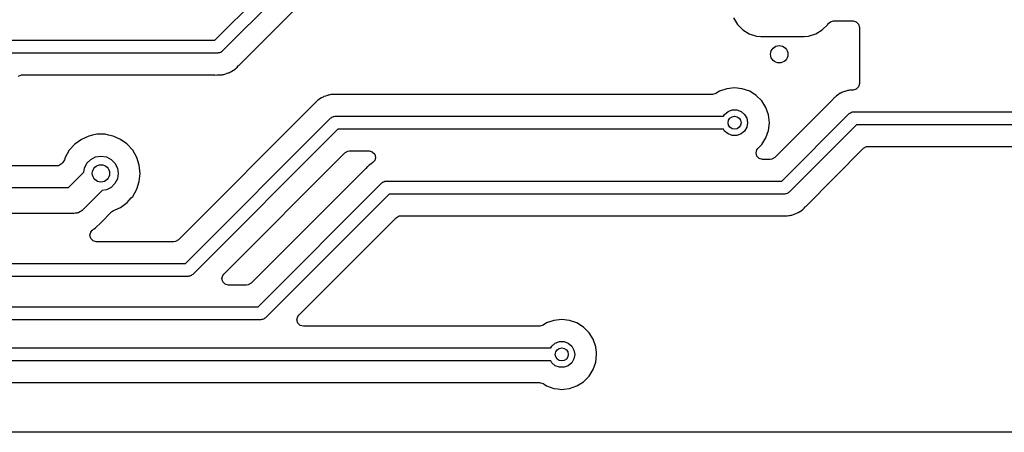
# Model space of a CAD drawing. Extents: x 44 to 146, y -87 to -25.
# Tile 13 of 20: x 106 to 129, y -87 to -77. Entities that reach past the tile are written whole.
import ezdxf

# ---------------------------------------------------------------- set-up
doc = ezdxf.new("R2010")
doc.units = 0
doc.layers.add('BLACK', color=7, linetype='CONTINUOUS')

msp = doc.modelspace()

# ---------------------------------------------------------------- linework, layer by layer
at = {"layer": 'BLACK', "linetype": 'CONTINUOUS'}
for p, q in [((110.837868, -77.7), (112.697934, -75.839934)), ((112.866132, -76.096), (111.006066, -77.956066)), ((111.386619, -78.283325), (113.029805, -76.640141)), ((122.817186, -77.186334), (122.909288, -77.335656)), ((122.909288, -77.335656), (123.033344, -77.459712)), ((124.870656, -77.459712), (124.994712, -77.335656)), ((124.994712, -77.335656), (125.000805, -77.325778)), ((125.000805, -77.325778), (125.056906, -77.27285)), ((125.056906, -77.27285), (125.127621, -77.255)), ((125.127621, -77.255), (125.581, -77.255)), ((125.581, -77.255), (125.6555, -77.274962)), ((125.6555, -77.274962), (125.710038, -77.3295)), ((125.710038, -77.3295), (125.73, -77.404)), ((123.033344, -77.459712), (123.182666, -77.551814)), ((123.182666, -77.551814), (123.349203, -77.606999)), ((124.554797, -77.606999), (124.721334, -77.551814)), ((124.721334, -77.551814), (124.870656, -77.459712)), ((125.73, -77.404), (125.73, -78.7005)), ((106.066975, -77.7), (110.837868, -77.7)), ((123.349203, -77.606999), (123.451991, -77.6175)), ((123.451991, -77.6175), (124.452008, -77.617499)), ((124.452008, -77.617499), (124.554797, -77.606999)), ((110.9, -78), (106.066975, -78)), ((110.919075, -77.994889), (110.9, -78)), ((110.938823, -77.994889), (110.919075, -77.994889)), ((110.955925, -77.985015), (110.938823, -77.994889)), ((110.975, -77.979904), (110.955925, -77.985015)), ((110.988964, -77.965939), (110.975, -77.979904)), ((111.006066, -77.956066), (110.988964, -77.965939)), ((111.04394, -78.487485), (111.063058, -78.485071)), ((111.063058, -78.485071), (111.104417, -78.468694)), ((111.104417, -78.468694), (111.117687, -78.464152)), ((111.117687, -78.464152), (111.145097, -78.456188)), ((111.145097, -78.456188), (111.160392, -78.451746)), ((111.160392, -78.451746), (111.160393, -78.451745)), ((111.160393, -78.451745), (111.160398, -78.451744)), ((111.160398, -78.451744), (111.176975, -78.441939)), ((111.176975, -78.441939), (111.197966, -78.431656)), ((111.197966, -78.431656), (111.215871, -78.424568)), ((111.215871, -78.424568), (111.251862, -78.398418)), ((111.251862, -78.398418), (111.263553, -78.390738)), ((111.263553, -78.390738), (111.301865, -78.368081)), ((111.301865, -78.368081), (111.315484, -78.35446)), ((111.315484, -78.35446), (111.333256, -78.339282)), ((111.333256, -78.339282), (111.348837, -78.327963)), ((111.348837, -78.327963), (111.377191, -78.293687)), ((111.377191, -78.293687), (111.386619, -78.283325)), ((106.29752, -78.528955), (106.369523, -78.501316)), ((106.369523, -78.501316), (106.385098, -78.5005)), ((106.385098, -78.5005), (110.811734, -78.5005)), ((110.811734, -78.5005), (110.828912, -78.502396)), ((110.828912, -78.502396), (110.828961, -78.501878)), ((110.828961, -78.501878), (110.838295, -78.502759)), ((110.838295, -78.502759), (110.838296, -78.50276)), ((110.838296, -78.50276), (110.838296, -78.502759)), ((110.838296, -78.502759), (110.838297, -78.50276)), ((110.838297, -78.50276), (110.88424, -78.501316)), ((110.88424, -78.501316), (110.907849, -78.500573)), ((110.907849, -78.500573), (110.91253, -78.5005)), ((110.91253, -78.5005), (110.940921, -78.5005)), ((110.940921, -78.5005), (110.940925, -78.5005)), ((110.940925, -78.5005), (110.944128, -78.500095)), ((110.944128, -78.500095), (110.958122, -78.498994)), ((110.958122, -78.498994), (110.993773, -78.497873)), ((110.993773, -78.497873), (111.002569, -78.497597)), ((111.002569, -78.497597), (111.021063, -78.492223)), ((111.021063, -78.492223), (111.04394, -78.487485)), ((125.73, -78.7005), (125.710038, -78.775)), ((122.409802, -78.930262), (122.3361, -78.952996)), ((122.493277, -78.877811), (122.409802, -78.930262)), ((122.663547, -78.818231), (122.493277, -78.877811)), ((122.842799, -78.798035), (122.663547, -78.818231)), ((122.842801, -78.798035), (122.842799, -78.798035)), ((123.022053, -78.818231), (122.842801, -78.798035)), ((123.022054, -78.818231), (123.022053, -78.818231)), ((123.022055, -78.818232), (123.022054, -78.818231)), ((123.192322, -78.877811), (123.022055, -78.818232)), ((123.345062, -78.973784), (123.192322, -78.877811)), ((125.284123, -78.925435), (125.248151, -78.95157)), ((125.284133, -78.92543), (125.284123, -78.925435)), ((125.30203, -78.918344), (125.284133, -78.92543)), ((125.323021, -78.90806), (125.30203, -78.918344)), ((125.339599, -78.898256), (125.323021, -78.90806)), ((125.382315, -78.885845), (125.339599, -78.898256)), ((125.395588, -78.881301), (125.382315, -78.885845)), ((125.436943, -78.864928), (125.395588, -78.881301)), ((125.436948, -78.864927), (125.436943, -78.864928)), ((125.456047, -78.862514), (125.436948, -78.864927)), ((125.478928, -78.857776), (125.456047, -78.862514)), ((125.497428, -78.852402), (125.478928, -78.857776)), ((125.497434, -78.852401), (125.497428, -78.852402)), ((125.541887, -78.851004), (125.497434, -78.852401)), ((125.555855, -78.849906), (125.541887, -78.851004)), ((125.559063, -78.849501), (125.555855, -78.849906)), ((125.559069, -78.8495), (125.559063, -78.849501)), ((125.559075, -78.8495), (125.559069, -78.8495)), ((125.581, -78.8495), (125.559075, -78.8495)), ((125.6555, -78.829538), (125.581, -78.8495)), ((125.710038, -78.775), (125.6555, -78.829538)), ((113.137013, -79.159905), (113.127568, -79.170284)), ((113.165363, -79.125637), (113.137013, -79.159905)), ((113.180944, -79.114316), (113.165363, -79.125637)), ((113.198711, -79.099141), (113.180944, -79.114316)), ((113.212332, -79.085521), (113.198711, -79.099141)), ((113.212337, -79.085517), (113.212332, -79.085521)), ((113.250621, -79.062874), (113.212337, -79.085517)), ((113.262342, -79.055175), (113.250621, -79.062874)), ((113.29833, -79.02903), (113.262342, -79.055175)), ((113.316235, -79.021941), (113.29833, -79.02903)), ((113.337225, -79.011658), (113.316235, -79.021941)), ((113.353798, -79.001857), (113.337225, -79.011658)), ((113.396508, -78.989448), (113.353798, -79.001857)), ((113.409784, -78.984903), (113.396508, -78.989448)), ((113.451142, -78.968528), (113.409784, -78.984903)), ((113.451147, -78.968527), (113.451142, -78.968528)), ((113.470254, -78.966113), (113.451147, -78.968527)), ((113.493138, -78.961374), (113.470254, -78.966113)), ((113.511626, -78.956003), (113.493138, -78.961374)), ((113.511632, -78.956002), (113.511626, -78.956003)), ((113.556077, -78.954605), (113.511632, -78.956002)), ((113.570045, -78.953507), (113.556077, -78.954605)), ((113.573262, -78.953101), (113.570045, -78.953507)), ((113.573271, -78.9531), (113.573262, -78.953101)), ((113.573275, -78.9531), (113.573271, -78.9531)), ((113.60167, -78.9531), (113.573275, -78.9531)), ((113.60635, -78.953026), (113.60167, -78.9531)), ((113.607411, -78.952992), (113.60635, -78.953026)), ((113.675902, -78.950839), (113.607411, -78.952992)), ((113.685239, -78.951722), (113.675902, -78.950839)), ((113.685287, -78.951203), (113.685239, -78.951722)), ((113.702466, -78.9531), (113.685287, -78.951203)), ((122.330529, -78.9531), (113.702466, -78.9531)), ((122.3361, -78.952996), (122.330529, -78.9531)), ((123.472616, -79.101338), (123.345062, -78.973784)), ((123.568589, -79.254078), (123.472616, -79.101338)), ((125.113368, -79.066684), (123.774195, -80.405859)), ((125.122813, -79.056305), (125.113368, -79.066684)), ((125.151163, -79.022037), (125.122813, -79.056305)), ((125.166744, -79.010716), (125.151163, -79.022037)), ((125.184511, -78.995541), (125.166744, -79.010716)), ((125.198133, -78.98192), (125.184511, -78.995541)), ((125.236423, -78.959275), (125.198133, -78.98192)), ((125.248151, -78.95157), (125.236423, -78.959275)), ((113.127568, -79.170284), (109.991995, -82.305859)), ((122.612987, -79.410764), (122.6928, -79.343792)), ((122.6928, -79.343792), (122.790706, -79.308158)), ((122.790706, -79.308158), (122.894894, -79.308158)), ((122.894894, -79.308158), (122.9928, -79.343792)), ((122.9928, -79.343792), (123.072613, -79.410764)), ((123.628168, -79.424345), (123.568589, -79.254078)), ((123.937868, -80.95), (125.493934, -79.393934)), ((125.493934, -79.393934), (125.511035, -79.38406)), ((125.511035, -79.38406), (125.525, -79.370096)), ((125.525, -79.370096), (125.544074, -79.364984)), ((125.544074, -79.364984), (125.561177, -79.355111)), ((125.561177, -79.355111), (125.580925, -79.355111)), ((125.580925, -79.355111), (125.6, -79.35)), ((125.6, -79.35), (136.998268, -79.35)), ((110.155668, -82.85), (113.508134, -79.497534)), ((113.508134, -79.497534), (113.525235, -79.48766)), ((113.525235, -79.48766), (113.5392, -79.473696)), ((113.5392, -79.473696), (113.558274, -79.468584)), ((113.558274, -79.468584), (113.575377, -79.458711)), ((113.575377, -79.458711), (113.595125, -79.458711)), ((113.595125, -79.458711), (113.6142, -79.4536)), ((113.6142, -79.4536), (122.588255, -79.4536)), ((122.588255, -79.4536), (122.612987, -79.410764)), ((123.072613, -79.410764), (123.124708, -79.500994)), ((123.124708, -79.500994), (123.1428, -79.6036)), ((123.1428, -79.6036), (123.124708, -79.706206)), ((123.648365, -79.6036), (123.628168, -79.424345)), ((123.628168, -79.782855), (123.648365, -79.6036)), ((113.676332, -79.7536), (110.323866, -83.106066)), ((122.588255, -79.7536), (113.676332, -79.7536)), ((122.612987, -79.796436), (122.588255, -79.7536)), ((122.6928, -79.863408), (122.612987, -79.796436)), ((123.072613, -79.796436), (122.9928, -79.863408)), ((123.124708, -79.706206), (123.072613, -79.796436)), ((123.568589, -79.953122), (123.628168, -79.782855)), ((125.662132, -79.65), (124.106066, -81.206066)), ((137.0604, -79.65), (125.662132, -79.65)), ((107.751272, -79.987847), (107.598127, -80.099113)), ((107.924194, -79.910857), (107.751272, -79.987847)), ((107.924195, -79.910856), (107.924194, -79.910857)), ((107.924197, -79.910856), (107.924195, -79.910856)), ((108.009392, -79.892747), (107.924197, -79.910856)), ((108.109352, -79.8715), (108.009392, -79.892747)), ((108.109354, -79.8715), (108.109352, -79.8715)), ((108.298646, -79.8715), (108.109354, -79.8715)), ((108.298648, -79.8715), (108.298646, -79.8715)), ((108.37736, -79.888231), (108.298648, -79.8715)), ((108.483803, -79.910856), (108.37736, -79.888231)), ((108.483805, -79.910857), (108.483803, -79.910856)), ((108.656727, -79.987847), (108.483805, -79.910857)), ((108.656729, -79.987848), (108.656727, -79.987847)), ((108.65673, -79.987849), (108.656729, -79.987848)), ((108.800007, -80.091946), (108.65673, -79.987849)), ((122.790706, -79.899042), (122.6928, -79.863408)), ((122.894894, -79.899042), (122.790706, -79.899042)), ((122.9928, -79.863408), (122.894894, -79.899042)), ((123.472616, -80.105862), (123.568589, -79.953122)), ((107.471469, -80.23978), (107.376822, -80.403713)), ((107.598127, -80.099113), (107.471469, -80.23978)), ((108.809872, -80.099113), (108.800007, -80.091946)), ((108.93653, -80.239779), (108.809872, -80.099113)), ((108.936532, -80.239783), (108.93653, -80.239779)), ((108.936533, -80.239784), (108.936532, -80.239783)), ((109.031179, -80.403716), (108.936533, -80.239784)), ((111.042605, -83.095141), (113.840005, -80.297741)), ((113.840005, -80.297741), (113.9068, -80.259177)), ((113.9068, -80.259177), (113.945364, -80.2541)), ((113.945364, -80.2541), (114.399011, -80.2541)), ((114.399011, -80.2541), (114.473511, -80.274062)), ((114.473511, -80.274062), (114.528049, -80.3286)), ((123.339696, -80.3005), (123.359658, -80.226)), ((123.359658, -80.375), (123.339696, -80.3005)), ((123.359658, -80.226), (123.383337, -80.195141)), ((123.383337, -80.195141), (123.472615, -80.105863)), ((123.472615, -80.105863), (123.472616, -80.105862)), ((124.486619, -81.533325), (125.825805, -80.194141)), ((125.825805, -80.194141), (125.8926, -80.155577)), ((125.8926, -80.155577), (125.931164, -80.1505)), ((125.931164, -80.1505), (136.972134, -80.1505)), ((107.32102, -80.5229), (107.288063, -80.555857)), ((107.357366, -80.46359), (107.32102, -80.5229)), ((107.376821, -80.403715), (107.357366, -80.46359)), ((107.376822, -80.403713), (107.376821, -80.403715)), ((107.880393, -80.536886), (107.968886, -80.448393)), ((107.968886, -80.448393), (108.080393, -80.391577)), ((108.080393, -80.391577), (108.204, -80.372)), ((108.204, -80.372), (108.327607, -80.391577)), ((108.327607, -80.391577), (108.439114, -80.448393)), ((108.439114, -80.448393), (108.527607, -80.536886)), ((109.089674, -80.583744), (109.031179, -80.403716)), ((114.486586, -80.523647), (114.448147, -80.551572)), ((114.528049, -80.4776), (114.486586, -80.523647)), ((114.528049, -80.3286), (114.548011, -80.4031)), ((114.548011, -80.4031), (114.528049, -80.4776)), ((123.414196, -80.429538), (123.359658, -80.375)), ((123.488696, -80.4495), (123.414196, -80.429538)), ((123.668836, -80.4495), (123.488696, -80.4495)), ((123.7074, -80.444423), (123.668836, -80.4495)), ((123.774195, -80.405859), (123.7074, -80.444423)), ((107.182705, -80.5995), (100.715195, -80.5995)), ((107.221273, -80.594422), (107.182705, -80.5995)), ((107.288063, -80.555857), (107.221273, -80.594422)), ((107.451736, -81.1), (107.808566, -80.743169)), ((107.808566, -80.743169), (107.823577, -80.648393)), ((107.823577, -80.648393), (107.880393, -80.536886)), ((108.527607, -80.536886), (108.584423, -80.648393)), ((108.584423, -80.648393), (108.604, -80.772)), ((109.10946, -80.772), (109.089674, -80.583744)), ((114.313368, -80.666684), (111.674195, -83.305859)), ((114.322813, -80.656305), (114.313368, -80.666684)), ((114.351163, -80.622037), (114.322813, -80.656305)), ((114.366744, -80.610716), (114.351163, -80.622037)), ((114.384511, -80.595541), (114.366744, -80.610716)), ((114.398132, -80.581921), (114.384511, -80.595541)), ((114.398134, -80.581919), (114.398132, -80.581921)), ((114.436424, -80.559273), (114.398134, -80.581919)), ((114.448147, -80.551572), (114.436424, -80.559273)), ((108.584423, -80.895607), (108.527607, -81.007114)), ((108.604, -80.772), (108.584423, -80.895607)), ((109.031179, -81.140284), (109.089674, -80.960256)), ((109.089674, -80.960256), (109.10946, -80.772)), ((114.693934, -80.993934), (114.711035, -80.98406)), ((114.711035, -80.98406), (114.725, -80.970096)), ((114.725, -80.970096), (114.744074, -80.964984)), ((114.744074, -80.964984), (114.761177, -80.955111)), ((114.761177, -80.955111), (114.780925, -80.955111)), ((114.780925, -80.955111), (114.8, -80.95)), ((114.8, -80.95), (123.937868, -80.95)), ((100.625, -81.1), (107.451736, -81.1)), ((108.23283, -81.167433), (107.788132, -81.612132)), ((108.327607, -81.152423), (108.23283, -81.167433)), ((108.439114, -81.095607), (108.327607, -81.152423)), ((108.527607, -81.007114), (108.439114, -81.095607)), ((108.936533, -81.304216), (109.031179, -81.140284)), ((111.837868, -83.85), (114.693934, -80.993934)), ((124.088964, -81.215939), (124.075, -81.229904)), ((124.106066, -81.206066), (124.088964, -81.215939)), ((108.809871, -81.444888), (108.904378, -81.339928)), ((108.904378, -81.339928), (108.93653, -81.30422)), ((108.93653, -81.30422), (108.936531, -81.304218)), ((108.936531, -81.304218), (108.936533, -81.304216)), ((114.862132, -81.25), (112.006066, -84.106066)), ((124, -81.25), (114.862132, -81.25)), ((124.019075, -81.244889), (124, -81.25)), ((124.038823, -81.244889), (124.019075, -81.244889)), ((124.055925, -81.235015), (124.038823, -81.244889)), ((124.075, -81.229904), (124.055925, -81.235015)), ((107.713838, -81.661497), (107.684372, -81.679742)), ((107.745541, -81.647499), (107.713838, -81.661497)), ((107.7722, -81.625361), (107.745541, -81.647499)), ((107.778109, -81.621703), (107.7722, -81.625361)), ((107.780636, -81.618356), (107.778109, -81.621703)), ((107.788132, -81.612132), (107.780636, -81.618356)), ((108.205816, -81.902262), (108.448286, -81.65979)), ((108.448286, -81.65979), (108.493041, -81.629031)), ((108.493041, -81.629031), (108.534904, -81.610392)), ((108.534904, -81.610392), (108.65673, -81.556151)), ((108.65673, -81.556151), (108.809871, -81.444888)), ((124.315871, -81.674568), (124.351862, -81.648418)), ((124.351862, -81.648418), (124.363553, -81.640738)), ((124.363553, -81.640738), (124.401865, -81.618081)), ((124.401865, -81.618081), (124.415484, -81.60446)), ((124.415484, -81.60446), (124.433256, -81.589282)), ((124.433256, -81.589282), (124.448837, -81.577963)), ((124.448837, -81.577963), (124.477191, -81.543687)), ((124.477191, -81.543687), (124.486619, -81.533325)), ((107.576, -81.7), (100.749264, -81.7)), ((107.610064, -81.693632), (107.576, -81.7)), ((107.644685, -81.692032), (107.610064, -81.693632)), ((107.663816, -81.683584), (107.644685, -81.692032)), ((107.684372, -81.679742), (107.663816, -81.683584)), ((112.774805, -84.045141), (115.025805, -81.794141)), ((115.025805, -81.794141), (115.0926, -81.755577)), ((115.0926, -81.755577), (115.131164, -81.7505)), ((115.131164, -81.7505), (123.911734, -81.7505)), ((123.911734, -81.7505), (123.928912, -81.752396)), ((123.928912, -81.752396), (123.928961, -81.751878)), ((123.928961, -81.751878), (123.938295, -81.752759)), ((123.938295, -81.752759), (123.938296, -81.75276)), ((123.938296, -81.75276), (123.938296, -81.752759)), ((123.938296, -81.752759), (123.938297, -81.75276)), ((123.938297, -81.75276), (123.983963, -81.751324)), ((123.983963, -81.751324), (124.007849, -81.750573)), ((124.007849, -81.750573), (124.01253, -81.7505)), ((124.01253, -81.7505), (124.040921, -81.7505)), ((124.040921, -81.7505), (124.040925, -81.7505)), ((124.040925, -81.7505), (124.044128, -81.750095)), ((124.044128, -81.750095), (124.058122, -81.748994)), ((124.058122, -81.748994), (124.093773, -81.747873)), ((124.093773, -81.747873), (124.102569, -81.747597)), ((124.102569, -81.747597), (124.121063, -81.742223)), ((124.121063, -81.742223), (124.14394, -81.737485)), ((124.14394, -81.737485), (124.163058, -81.735071)), ((124.163058, -81.735071), (124.204417, -81.718694)), ((124.204417, -81.718694), (124.217687, -81.714152)), ((124.217687, -81.714152), (124.245097, -81.706188)), ((124.245097, -81.706188), (124.260392, -81.701746)), ((124.260392, -81.701746), (124.260393, -81.701745)), ((124.260393, -81.701745), (124.260398, -81.701744)), ((124.260398, -81.701744), (124.276975, -81.691939)), ((124.276975, -81.691939), (124.297966, -81.681656)), ((124.297966, -81.681656), (124.315871, -81.674568)), ((107.946084, -82.2005), (107.966046, -82.126)), ((107.966046, -82.126), (108.002179, -82.084011)), ((108.002179, -82.084011), (108.004585, -82.082091)), ((108.004585, -82.082091), (108.004587, -82.082091)), ((108.004587, -82.082091), (108.033426, -82.059091)), ((108.033426, -82.059091), (108.047024, -82.049442)), ((108.047024, -82.049442), (108.078262, -82.029816)), ((108.078262, -82.029816), (108.205816, -81.902262)), ((107.966046, -82.275), (107.946084, -82.2005)), ((108.020584, -82.329538), (107.966046, -82.275)), ((108.095084, -82.3495), (108.020584, -82.329538)), ((109.886636, -82.3495), (108.095084, -82.3495)), ((109.9252, -82.344423), (109.886636, -82.3495)), ((109.991995, -82.305859), (109.9252, -82.344423)), ((101.9, -82.85), (110.155668, -82.85)), ((110.2178, -83.15), (101.962132, -83.15)), ((110.236875, -83.144889), (110.2178, -83.15)), ((110.256623, -83.144889), (110.236875, -83.144889)), ((110.273725, -83.135015), (110.256623, -83.144889)), ((110.2928, -83.129904), (110.273725, -83.135015)), ((110.306764, -83.115939), (110.2928, -83.129904)), ((110.323866, -83.106066), (110.306764, -83.115939)), ((110.998964, -83.2005), (111.018926, -83.126)), ((111.018926, -83.275), (110.998964, -83.2005)), ((111.018926, -83.126), (111.042605, -83.095141)), ((111.073464, -83.329538), (111.018926, -83.275)), ((111.147964, -83.3495), (111.073464, -83.329538)), ((111.568836, -83.3495), (111.147964, -83.3495)), ((111.6074, -83.344423), (111.568836, -83.3495)), ((111.674195, -83.305859), (111.6074, -83.344423)), ((103.25, -83.85), (111.837868, -83.85)), ((111.9, -84.15), (103.312132, -84.15)), ((111.919075, -84.144889), (111.9, -84.15)), ((111.938823, -84.144889), (111.919075, -84.144889)), ((111.955925, -84.135015), (111.938823, -84.144889)), ((111.975, -84.129904), (111.955925, -84.135015)), ((111.988964, -84.115939), (111.975, -84.129904)), ((112.006066, -84.106066), (111.988964, -84.115939)), ((112.731164, -84.1505), (112.751126, -84.076)), ((112.751126, -84.225), (112.731164, -84.1505)), ((112.751126, -84.076), (112.774805, -84.045141)), ((118.670747, -84.164631), (118.500477, -84.224211)), ((118.849999, -84.144435), (118.670747, -84.164631)), ((118.850001, -84.144435), (118.849999, -84.144435)), ((119.029253, -84.164631), (118.850001, -84.144435)), ((119.029254, -84.164631), (119.029253, -84.164631)), ((119.029255, -84.164632), (119.029254, -84.164631)), ((119.199522, -84.224211), (119.029255, -84.164632)), ((112.805664, -84.279538), (112.751126, -84.225)), ((112.880164, -84.2995), (112.805664, -84.279538)), ((118.337729, -84.2995), (112.880164, -84.2995)), ((118.3433, -84.299396), (118.337729, -84.2995)), ((118.417002, -84.276662), (118.3433, -84.299396)), ((118.500477, -84.224211), (118.417002, -84.276662)), ((119.352262, -84.320184), (119.199522, -84.224211)), ((119.479816, -84.447738), (119.352262, -84.320184)), ((119.575789, -84.600478), (119.479816, -84.447738)), ((119.635368, -84.770745), (119.575789, -84.600478)), ((104.704545, -84.8), (118.595455, -84.8)), ((118.595455, -84.8), (118.620187, -84.757164)), ((118.620187, -84.757164), (118.7, -84.690192)), ((118.7, -84.690192), (118.797906, -84.654558)), ((118.797906, -84.654558), (118.902094, -84.654558)), ((118.902094, -84.654558), (119, -84.690192)), ((119, -84.690192), (119.079813, -84.757164)), ((119.079813, -84.757164), (119.131908, -84.847394)), ((119.131908, -84.847394), (119.15, -84.95)), ((119.637348, -84.788318), (119.635368, -84.770745)), ((119.649931, -84.9), (119.637348, -84.788318)), ((119.131908, -85.052606), (119.079813, -85.142836)), ((119.15, -84.95), (119.131908, -85.052606)), ((119.635368, -85.129255), (119.655565, -84.95)), ((119.655565, -84.95), (119.649931, -84.9)), ((118.595455, -85.1), (104.704545, -85.1)), ((118.620187, -85.142836), (118.595455, -85.1)), ((118.7, -85.209808), (118.620187, -85.142836)), ((118.797906, -85.245442), (118.7, -85.209808)), ((118.902094, -85.245442), (118.797906, -85.245442)), ((119, -85.209808), (118.902094, -85.245442)), ((119.079813, -85.142836), (119, -85.209808)), ((119.479816, -85.452262), (119.575789, -85.299522)), ((119.575789, -85.299522), (119.635368, -85.129255)), ((119.352262, -85.579816), (119.479816, -85.452262)), ((104.962271, -85.6005), (118.337729, -85.6005)), ((118.337729, -85.6005), (118.412229, -85.620462)), ((118.412229, -85.620462), (118.417002, -85.623338)), ((118.417002, -85.623338), (118.441254, -85.638576)), ((118.441254, -85.638576), (118.500478, -85.675789)), ((118.500478, -85.675789), (118.670745, -85.735368)), ((118.670745, -85.735368), (118.760372, -85.745466)), ((118.760372, -85.745466), (118.849999, -85.755565)), ((118.849999, -85.755565), (118.85, -85.755565)), ((118.85, -85.755565), (118.850001, -85.755565)), ((118.850001, -85.755565), (118.894813, -85.750515)), ((118.894813, -85.750515), (119.029255, -85.735368)), ((119.029255, -85.735368), (119.199522, -85.675789)), ((119.199522, -85.675789), (119.352262, -85.579816)), ((140.708881, -86.7455), (48.864128, -86.7455))]:
    msp.add_line(p, q, dxfattribs=at)
at = {"layer": 'BLACK'}
for centre, radius in [((123.875, -78.025), 0.2), ((122.8428, -79.6036), 0.15), ((108.204, -80.772), 0.2), ((118.85, -84.95), 0.15)]:
    msp.add_circle(centre, radius, dxfattribs=at)

doc.saveas('drawing.dxf')
